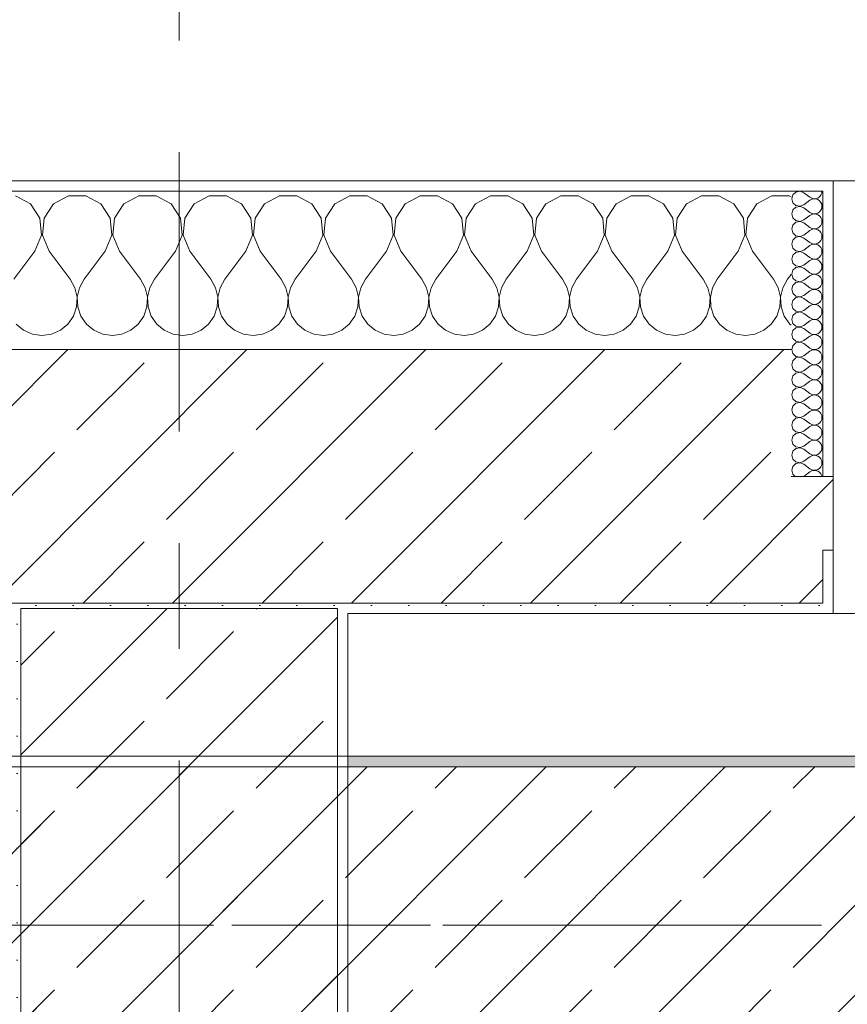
# Model space of a CAD drawing. Header units: metres. Extents: x -3.6 to 84.5, y -11 to 16.8.
# Tile 206 of 225: x 54.4 to 55.2, y 13.1 to 14. Entities that reach past the tile are written whole.
import ezdxf

# ---------------------------------------------------------------- set-up
doc = ezdxf.new("R2010")
doc.units = ezdxf.units.M
doc.header["$MEASUREMENT"] = 0
doc.linetypes.add('Achse', pattern=[0.2, 0.1, -0.05, 0, -0.05])
doc.linetypes.add('Strichlinie doppelt', pattern=[0.546806, 0.264583, -0.105833, 0.070556, -0.105833])
for name, color, linetype in [('451 - Universal.Achsen Raster', 7, 'Continuous'), ('604 - Struktur.Wand Aussen', 7, 'Continuous'), ('607 - Struktur.Stütze', 7, 'Continuous'), ('608 - Struktur.Träger', 7, 'Continuous')]:
    doc.layers.add(name, color=color, linetype=linetype)
pattern_1 = [(45, (0, 0), (-0.08485281, 0.08485281), []), (45, (-0.04243, 0.04243), (-0.08485281, 0.08485281), [0.09, -0.03])]
pattern_2 = [(45, (0, 0), (-0.01767767, 0.01767767), [0, -0.025])]
pattern_3 = [(0, (0, 0), (0, 0.08660254), [0, -0.05]), (0, (0.025, 0.0433), (0, 0.08660254), [0, -0.05])]

# ---------------------------------------------------------------- blocks, each defined once
blk = doc.blocks.new('*X29')
at = {"layer": '604 - Struktur.Wand Aussen', "color": 7, "linetype": 'Continuous', "lineweight": 5}
for p, q in [((54.3891, 13.83299), (54.37479, 13.84066)), ((54.42521, 13.84066), (54.4109, 13.83299)), ((54.44145, 13.84066), (54.42521, 13.84066)), ((54.45576, 13.83299), (54.44145, 13.84066)), ((54.49188, 13.84066), (54.47757, 13.83299)), ((54.50812, 13.84066), (54.49188, 13.84066)), ((54.52243, 13.83299), (54.50812, 13.84066)), ((54.55855, 13.84066), (54.54424, 13.83299)), ((54.57479, 13.84066), (54.55855, 13.84066)), ((54.5891, 13.83299), (54.57479, 13.84066)), ((54.62521, 13.84066), (54.6109, 13.83299)), ((54.64145, 13.84066), (54.62521, 13.84066)), ((54.65576, 13.83299), (54.64145, 13.84066)), ((54.69188, 13.84066), (54.67757, 13.83299)), ((54.70812, 13.84066), (54.69188, 13.84066)), ((54.72243, 13.83299), (54.70812, 13.84066)), ((54.75855, 13.84066), (54.74424, 13.83299)), ((54.77479, 13.84066), (54.75855, 13.84066)), ((54.7891, 13.83299), (54.77479, 13.84066)), ((54.82521, 13.84066), (54.8109, 13.83299)), ((54.84145, 13.84066), (54.82521, 13.84066)), ((54.85576, 13.83299), (54.84145, 13.84066)), ((54.89188, 13.84066), (54.87757, 13.83299)), ((54.90812, 13.84066), (54.89188, 13.84066)), ((54.92243, 13.83299), (54.90812, 13.84066)), ((54.95855, 13.84066), (54.94424, 13.83299)), ((54.97479, 13.84066), (54.95855, 13.84066)), ((54.9891, 13.83299), (54.97479, 13.84066)), ((55.02521, 13.84066), (55.0109, 13.83299)), ((55.04145, 13.84066), (55.02521, 13.84066)), ((55.05576, 13.83299), (55.04145, 13.84066)), ((55.09188, 13.84066), (55.07757, 13.83299)), ((55.10812, 13.84066), (55.09188, 13.84066)), ((55.11, 13.83965), (55.10812, 13.84066)), ((54.39808, 13.81947), (54.3891, 13.83299)), ((54.4109, 13.83299), (54.40192, 13.81947)), ((54.46475, 13.81947), (54.45576, 13.83299)), ((54.47757, 13.83299), (54.46858, 13.81947)), ((54.53142, 13.81947), (54.52243, 13.83299)), ((54.54424, 13.83299), (54.53525, 13.81947)), ((54.59808, 13.81947), (54.5891, 13.83299)), ((54.6109, 13.83299), (54.60192, 13.81947)), ((54.66475, 13.81947), (54.65576, 13.83299)), ((54.67757, 13.83299), (54.66858, 13.81947)), ((54.73142, 13.81947), (54.72243, 13.83299)), ((54.74424, 13.83299), (54.73525, 13.81947)), ((54.79808, 13.81947), (54.7891, 13.83299)), ((54.8109, 13.83299), (54.80192, 13.81947)), ((54.86475, 13.81947), (54.85576, 13.83299)), ((54.87757, 13.83299), (54.86858, 13.81947)), ((54.93142, 13.81947), (54.92243, 13.83299)), ((54.94424, 13.83299), (54.93525, 13.81947)), ((54.99808, 13.81947), (54.9891, 13.83299)), ((55.0109, 13.83299), (55.00192, 13.81947)), ((55.06475, 13.81947), (55.05576, 13.83299)), ((55.07757, 13.83299), (55.06858, 13.81947)), ((54.39962, 13.8033), (54.39808, 13.81947)), ((54.40192, 13.81947), (54.40038, 13.8033)), ((54.46629, 13.8033), (54.46475, 13.81947)), ((54.46858, 13.81947), (54.46705, 13.8033)), ((54.53295, 13.8033), (54.53142, 13.81947)), ((54.53525, 13.81947), (54.53371, 13.8033)), ((54.59962, 13.8033), (54.59808, 13.81947)), ((54.60192, 13.81947), (54.60038, 13.8033)), ((54.66629, 13.8033), (54.66475, 13.81947)), ((54.66858, 13.81947), (54.66705, 13.8033)), ((54.73295, 13.8033), (54.73142, 13.81947)), ((54.73525, 13.81947), (54.73371, 13.8033)), ((54.79962, 13.8033), (54.79808, 13.81947)), ((54.80192, 13.81947), (54.80038, 13.8033)), ((54.86629, 13.8033), (54.86475, 13.81947)), ((54.86858, 13.81947), (54.86705, 13.8033)), ((54.93295, 13.8033), (54.93142, 13.81947)), ((54.93525, 13.81947), (54.93371, 13.8033)), ((54.99962, 13.8033), (54.99808, 13.81947)), ((55.00192, 13.81947), (55.00038, 13.8033)), ((55.06629, 13.8033), (55.06475, 13.81947)), ((55.06858, 13.81947), (55.06705, 13.8033)), ((54.39333, 13.78833), (54.39962, 13.8033)), ((54.40038, 13.8033), (54.40667, 13.78833)), ((54.46, 13.78833), (54.46629, 13.8033)), ((54.46705, 13.8033), (54.47333, 13.78833)), ((54.52667, 13.78833), (54.53295, 13.8033)), ((54.53371, 13.8033), (54.54, 13.78833)), ((54.59333, 13.78833), (54.59962, 13.8033)), ((54.60038, 13.8033), (54.60667, 13.78833)), ((54.66, 13.78833), (54.66629, 13.8033)), ((54.66705, 13.8033), (54.67333, 13.78833)), ((54.72667, 13.78833), (54.73295, 13.8033)), ((54.73371, 13.8033), (54.74, 13.78833)), ((54.79333, 13.78833), (54.79962, 13.8033)), ((54.80038, 13.8033), (54.80667, 13.78833)), ((54.86, 13.78833), (54.86629, 13.8033)), ((54.86705, 13.8033), (54.87333, 13.78833)), ((54.92667, 13.78833), (54.93295, 13.8033)), ((54.93371, 13.8033), (54.94, 13.78833)), ((54.99333, 13.78833), (54.99962, 13.8033)), ((55.00038, 13.8033), (55.00667, 13.78833)), ((55.06, 13.78833), (55.06629, 13.8033)), ((55.06705, 13.8033), (55.07333, 13.78833)), ((54.39333, 13.78833), (54.37333, 13.76167)), ((54.40667, 13.78833), (54.42667, 13.76167)), ((54.46, 13.78833), (54.44, 13.76167)), ((54.47333, 13.78833), (54.49333, 13.76167)), ((54.52667, 13.78833), (54.50667, 13.76167)), ((54.54, 13.78833), (54.56, 13.76167)), ((54.59333, 13.78833), (54.57333, 13.76167)), ((54.60667, 13.78833), (54.62667, 13.76167)), ((54.66, 13.78833), (54.64, 13.76167)), ((54.67333, 13.78833), (54.69333, 13.76167)), ((54.72667, 13.78833), (54.70667, 13.76167)), ((54.74, 13.78833), (54.76, 13.76167)), ((54.79333, 13.78833), (54.77333, 13.76167)), ((54.80667, 13.78833), (54.82667, 13.76167)), ((54.86, 13.78833), (54.84, 13.76167)), ((54.87333, 13.78833), (54.89333, 13.76167)), ((54.92667, 13.78833), (54.90667, 13.76167)), ((54.94, 13.78833), (54.96, 13.76167)), ((54.99333, 13.78833), (54.97333, 13.76167)), ((55.00667, 13.78833), (55.02667, 13.76167)), ((55.06, 13.78833), (55.04, 13.76167)), ((55.07333, 13.78833), (55.09333, 13.76167)), ((55.11, 13.76611), (55.10667, 13.76167)), ((54.43112, 13.75362), (54.42667, 13.76167)), ((54.44, 13.76167), (54.43555, 13.75362)), ((54.49778, 13.75362), (54.49333, 13.76167)), ((54.50667, 13.76167), (54.50222, 13.75362)), ((54.56445, 13.75362), (54.56, 13.76167)), ((54.57333, 13.76167), (54.56888, 13.75362)), ((54.63112, 13.75362), (54.62667, 13.76167)), ((54.64, 13.76167), (54.63555, 13.75362)), ((54.69778, 13.75362), (54.69333, 13.76167)), ((54.70667, 13.76167), (54.70222, 13.75362)), ((54.76445, 13.75362), (54.76, 13.76167)), ((54.77333, 13.76167), (54.76888, 13.75362)), ((54.83112, 13.75362), (54.82667, 13.76167)), ((54.84, 13.76167), (54.83555, 13.75362)), ((54.89778, 13.75362), (54.89333, 13.76167)), ((54.90667, 13.76167), (54.90222, 13.75362)), ((54.96445, 13.75362), (54.96, 13.76167)), ((54.97333, 13.76167), (54.96888, 13.75362)), ((55.03112, 13.75362), (55.02667, 13.76167)), ((55.04, 13.76167), (55.03555, 13.75362)), ((55.09778, 13.75362), (55.09333, 13.76167)), ((55.10667, 13.76167), (55.10222, 13.75362)), ((54.4332, 13.74466), (54.43112, 13.75362)), ((54.43555, 13.75362), (54.43347, 13.74466)), ((54.49987, 13.74466), (54.49778, 13.75362)), ((54.50222, 13.75362), (54.50013, 13.74466)), ((54.56653, 13.74466), (54.56445, 13.75362)), ((54.56888, 13.75362), (54.5668, 13.74466)), ((54.6332, 13.74466), (54.63112, 13.75362)), ((54.63555, 13.75362), (54.63347, 13.74466)), ((54.69987, 13.74466), (54.69778, 13.75362)), ((54.70222, 13.75362), (54.70013, 13.74466)), ((54.76653, 13.74466), (54.76445, 13.75362)), ((54.76888, 13.75362), (54.7668, 13.74466)), ((54.8332, 13.74466), (54.83112, 13.75362)), ((54.83555, 13.75362), (54.83347, 13.74466)), ((54.89987, 13.74466), (54.89778, 13.75362)), ((54.90222, 13.75362), (54.90013, 13.74466)), ((54.96653, 13.74466), (54.96445, 13.75362)), ((54.96888, 13.75362), (54.9668, 13.74466)), ((55.0332, 13.74466), (55.03112, 13.75362)), ((55.03555, 13.75362), (55.03347, 13.74466)), ((55.09987, 13.74466), (55.09778, 13.75362)), ((55.10222, 13.75362), (55.10013, 13.74466)), ((54.43275, 13.73547), (54.4332, 13.74466)), ((54.43347, 13.74466), (54.43391, 13.73547)), ((54.49942, 13.73547), (54.49987, 13.74466)), ((54.50013, 13.74466), (54.50058, 13.73547)), ((54.56609, 13.73547), (54.56653, 13.74466)), ((54.5668, 13.74466), (54.56725, 13.73547)), ((54.63275, 13.73547), (54.6332, 13.74466)), ((54.63347, 13.74466), (54.63391, 13.73547)), ((54.69942, 13.73547), (54.69987, 13.74466)), ((54.70013, 13.74466), (54.70058, 13.73547)), ((54.76609, 13.73547), (54.76653, 13.74466)), ((54.7668, 13.74466), (54.76725, 13.73547)), ((54.83275, 13.73547), (54.8332, 13.74466)), ((54.83347, 13.74466), (54.83391, 13.73547)), ((54.89942, 13.73547), (54.89987, 13.74466)), ((54.90013, 13.74466), (54.90058, 13.73547)), ((54.96609, 13.73547), (54.96653, 13.74466)), ((54.9668, 13.74466), (54.96725, 13.73547)), ((55.03275, 13.73547), (55.0332, 13.74466)), ((55.03347, 13.74466), (55.03391, 13.73547)), ((55.09942, 13.73547), (55.09987, 13.74466)), ((55.10013, 13.74466), (55.10058, 13.73547)), ((54.42461, 13.71918), (54.42981, 13.72676)), ((54.42981, 13.72676), (54.43275, 13.73547)), ((54.43391, 13.73547), (54.43685, 13.72676)), ((54.43685, 13.72676), (54.44206, 13.71918)), ((54.49127, 13.71918), (54.49648, 13.72676)), ((54.49648, 13.72676), (54.49942, 13.73547)), ((54.50058, 13.73547), (54.50352, 13.72676)), ((54.50352, 13.72676), (54.50873, 13.71918)), ((54.55794, 13.71918), (54.56315, 13.72676)), ((54.56315, 13.72676), (54.56609, 13.73547)), ((54.56725, 13.73547), (54.57019, 13.72676)), ((54.57019, 13.72676), (54.57539, 13.71918)), ((54.62461, 13.71918), (54.62981, 13.72676)), ((54.62981, 13.72676), (54.63275, 13.73547)), ((54.63391, 13.73547), (54.63685, 13.72676)), ((54.63685, 13.72676), (54.64206, 13.71918)), ((54.69127, 13.71918), (54.69648, 13.72676)), ((54.69648, 13.72676), (54.69942, 13.73547)), ((54.70058, 13.73547), (54.70352, 13.72676)), ((54.70352, 13.72676), (54.70873, 13.71918)), ((54.75794, 13.71918), (54.76315, 13.72676)), ((54.76315, 13.72676), (54.76609, 13.73547)), ((54.76725, 13.73547), (54.77019, 13.72676)), ((54.77019, 13.72676), (54.77539, 13.71918)), ((54.82461, 13.71918), (54.82981, 13.72676)), ((54.82981, 13.72676), (54.83275, 13.73547)), ((54.83391, 13.73547), (54.83685, 13.72676)), ((54.83685, 13.72676), (54.84206, 13.71918)), ((54.89127, 13.71918), (54.89648, 13.72676)), ((54.89648, 13.72676), (54.89942, 13.73547)), ((54.90058, 13.73547), (54.90352, 13.72676)), ((54.90352, 13.72676), (54.90873, 13.71918)), ((54.95794, 13.71918), (54.96315, 13.72676)), ((54.96315, 13.72676), (54.96609, 13.73547)), ((54.96725, 13.73547), (54.97019, 13.72676)), ((54.97019, 13.72676), (54.97539, 13.71918)), ((55.02461, 13.71918), (55.02981, 13.72676)), ((55.02981, 13.72676), (55.03275, 13.73547)), ((55.03391, 13.73547), (55.03685, 13.72676)), ((55.03685, 13.72676), (55.04206, 13.71918)), ((55.09127, 13.71918), (55.09648, 13.72676)), ((55.09648, 13.72676), (55.09942, 13.73547)), ((55.10058, 13.73547), (55.10352, 13.72676)), ((55.10352, 13.72676), (55.10873, 13.71918)), ((54.37539, 13.71918), (54.38248, 13.71331)), ((54.41752, 13.71331), (54.42461, 13.71918)), ((54.44206, 13.71918), (54.44914, 13.71331)), ((54.48419, 13.71331), (54.49127, 13.71918)), ((54.50873, 13.71918), (54.51581, 13.71331)), ((54.55086, 13.71331), (54.55794, 13.71918)), ((54.57539, 13.71918), (54.58248, 13.71331)), ((54.61752, 13.71331), (54.62461, 13.71918)), ((54.64206, 13.71918), (54.64914, 13.71331)), ((54.68419, 13.71331), (54.69127, 13.71918)), ((54.70873, 13.71918), (54.71581, 13.71331)), ((54.75086, 13.71331), (54.75794, 13.71918)), ((54.77539, 13.71918), (54.78248, 13.71331)), ((54.81752, 13.71331), (54.82461, 13.71918)), ((54.84206, 13.71918), (54.84914, 13.71331)), ((54.88419, 13.71331), (54.89127, 13.71918)), ((54.90873, 13.71918), (54.91581, 13.71331)), ((54.95086, 13.71331), (54.95794, 13.71918)), ((54.97539, 13.71918), (54.98248, 13.71331)), ((55.01752, 13.71331), (55.02461, 13.71918)), ((55.04206, 13.71918), (55.04914, 13.71331)), ((55.08419, 13.71331), (55.09127, 13.71918)), ((55.10873, 13.71918), (55.11, 13.71813)), ((54.38248, 13.71331), (54.39089, 13.7096)), ((54.39089, 13.7096), (54.4, 13.70833)), ((54.4, 13.70833), (54.40911, 13.7096)), ((54.40911, 13.7096), (54.41752, 13.71331)), ((54.44914, 13.71331), (54.45756, 13.7096)), ((54.45756, 13.7096), (54.46667, 13.70833)), ((54.46667, 13.70833), (54.47578, 13.7096)), ((54.47578, 13.7096), (54.48419, 13.71331)), ((54.51581, 13.71331), (54.52422, 13.7096)), ((54.52422, 13.7096), (54.53333, 13.70833)), ((54.53333, 13.70833), (54.54244, 13.7096)), ((54.54244, 13.7096), (54.55086, 13.71331)), ((54.58248, 13.71331), (54.59089, 13.7096)), ((54.59089, 13.7096), (54.6, 13.70833)), ((54.6, 13.70833), (54.60911, 13.7096)), ((54.60911, 13.7096), (54.61752, 13.71331)), ((54.64914, 13.71331), (54.65756, 13.7096)), ((54.65756, 13.7096), (54.66667, 13.70833)), ((54.66667, 13.70833), (54.67578, 13.7096)), ((54.67578, 13.7096), (54.68419, 13.71331)), ((54.71581, 13.71331), (54.72422, 13.7096)), ((54.72422, 13.7096), (54.73333, 13.70833)), ((54.73333, 13.70833), (54.74244, 13.7096)), ((54.74244, 13.7096), (54.75086, 13.71331)), ((54.78248, 13.71331), (54.79089, 13.7096)), ((54.79089, 13.7096), (54.8, 13.70833)), ((54.8, 13.70833), (54.80911, 13.7096)), ((54.80911, 13.7096), (54.81752, 13.71331)), ((54.84914, 13.71331), (54.85756, 13.7096)), ((54.85756, 13.7096), (54.86667, 13.70833)), ((54.86667, 13.70833), (54.87578, 13.7096)), ((54.87578, 13.7096), (54.88419, 13.71331)), ((54.91581, 13.71331), (54.92422, 13.7096)), ((54.92422, 13.7096), (54.93333, 13.70833)), ((54.93333, 13.70833), (54.94244, 13.7096)), ((54.94244, 13.7096), (54.95086, 13.71331)), ((54.98248, 13.71331), (54.99089, 13.7096)), ((54.99089, 13.7096), (55, 13.70833)), ((55, 13.70833), (55.00911, 13.7096)), ((55.00911, 13.7096), (55.01752, 13.71331)), ((55.04914, 13.71331), (55.05756, 13.7096)), ((55.05756, 13.7096), (55.06667, 13.70833)), ((55.06667, 13.70833), (55.07578, 13.7096)), ((55.07578, 13.7096), (55.08419, 13.71331))]:
    blk.add_line(p, q, dxfattribs=at)
blk = doc.blocks.new('*X59')
at = {"layer": '604 - Struktur.Wand Aussen', "color": 7, "linetype": 'Continuous', "lineweight": 5}
for p, q in [((55.11178, 13.84161), (55.11071, 13.83786)), ((55.11466, 13.84425), (55.11178, 13.84161)), ((55.1185, 13.84497), (55.11466, 13.84425)), ((55.12214, 13.84357), (55.1185, 13.84497)), ((55.12214, 13.84357), (55.12786, 13.83929)), ((55.12786, 13.83929), (55.12958, 13.83833)), ((55.13347, 13.83798), (55.13534, 13.83861)), ((55.13534, 13.83861), (55.13696, 13.83973)), ((55.13696, 13.83973), (55.13822, 13.84124)), ((55.13822, 13.84124), (55.13901, 13.84305)), ((55.13901, 13.84305), (55.13929, 13.845)), ((55.11071, 13.83786), (55.11178, 13.8341)), ((55.11178, 13.8341), (55.11466, 13.83147)), ((55.11466, 13.82996), (55.11178, 13.82733)), ((55.11466, 13.83147), (55.1185, 13.83074)), ((55.1185, 13.83069), (55.11466, 13.82996)), ((55.1185, 13.83074), (55.12214, 13.83214)), ((55.12214, 13.82929), (55.1185, 13.83069)), ((55.12214, 13.83214), (55.12786, 13.83643)), ((55.12214, 13.82929), (55.12786, 13.825)), ((55.12958, 13.83738), (55.12786, 13.83643)), ((55.12958, 13.83833), (55.1315, 13.83789)), ((55.1315, 13.83783), (55.12958, 13.83738)), ((55.1315, 13.83789), (55.13347, 13.83798)), ((55.13347, 13.83773), (55.1315, 13.83783)), ((55.13534, 13.8371), (55.13347, 13.83773)), ((55.13696, 13.83599), (55.13534, 13.8371)), ((55.13822, 13.83447), (55.13696, 13.83599)), ((55.13901, 13.83267), (55.13822, 13.83447)), ((55.13929, 13.83071), (55.13901, 13.83267)), ((55.13901, 13.82876), (55.13929, 13.83071)), ((55.11178, 13.82733), (55.11071, 13.82357)), ((55.11071, 13.82357), (55.11178, 13.81982)), ((55.11178, 13.81982), (55.11466, 13.81718)), ((55.12214, 13.81786), (55.12786, 13.82214)), ((55.12786, 13.825), (55.12958, 13.82405)), ((55.12958, 13.8231), (55.12786, 13.82214)), ((55.12958, 13.82405), (55.1315, 13.8236)), ((55.1315, 13.82354), (55.12958, 13.8231)), ((55.1315, 13.8236), (55.13347, 13.8237)), ((55.13347, 13.82345), (55.1315, 13.82354)), ((55.13347, 13.8237), (55.13534, 13.82433)), ((55.13534, 13.82282), (55.13347, 13.82345)), ((55.13534, 13.82433), (55.13696, 13.82544)), ((55.13696, 13.8217), (55.13534, 13.82282)), ((55.13696, 13.82544), (55.13822, 13.82696)), ((55.13822, 13.82018), (55.13696, 13.8217)), ((55.13822, 13.82696), (55.13901, 13.82876)), ((55.13901, 13.81838), (55.13822, 13.82018)), ((55.11178, 13.81304), (55.11071, 13.80929)), ((55.11466, 13.81567), (55.11178, 13.81304)), ((55.11466, 13.81718), (55.1185, 13.81646)), ((55.1185, 13.8164), (55.11466, 13.81567)), ((55.1185, 13.81646), (55.12214, 13.81786)), ((55.12214, 13.815), (55.1185, 13.8164)), ((55.12214, 13.815), (55.12786, 13.81071)), ((55.12786, 13.81071), (55.12958, 13.80976)), ((55.13534, 13.81004), (55.13696, 13.81116)), ((55.13696, 13.81116), (55.13822, 13.81267)), ((55.13822, 13.81267), (55.13901, 13.81448)), ((55.13929, 13.81643), (55.13901, 13.81838)), ((55.13901, 13.81448), (55.13929, 13.81643)), ((55.11071, 13.80929), (55.11178, 13.80553)), ((55.11178, 13.80553), (55.11466, 13.8029)), ((55.11466, 13.80139), (55.11178, 13.79876)), ((55.11466, 13.8029), (55.1185, 13.80217)), ((55.1185, 13.80211), (55.11466, 13.80139)), ((55.1185, 13.80217), (55.12214, 13.80357)), ((55.12214, 13.80071), (55.1185, 13.80211)), ((55.12214, 13.80357), (55.12786, 13.80786)), ((55.12958, 13.80881), (55.12786, 13.80786)), ((55.12958, 13.80976), (55.1315, 13.80931)), ((55.1315, 13.80926), (55.12958, 13.80881)), ((55.1315, 13.80931), (55.13347, 13.80941)), ((55.13347, 13.80916), (55.1315, 13.80926)), ((55.13347, 13.80941), (55.13534, 13.81004)), ((55.13534, 13.80853), (55.13347, 13.80916)), ((55.13696, 13.80742), (55.13534, 13.80853)), ((55.13822, 13.8059), (55.13696, 13.80742)), ((55.13901, 13.80409), (55.13822, 13.8059)), ((55.13929, 13.80214), (55.13901, 13.80409)), ((55.13901, 13.80019), (55.13929, 13.80214)), ((55.11178, 13.79876), (55.11071, 13.795)), ((55.11071, 13.795), (55.11178, 13.79124)), ((55.12214, 13.80071), (55.12786, 13.79643)), ((55.12214, 13.78929), (55.12786, 13.79357)), ((55.12786, 13.79643), (55.12958, 13.79547)), ((55.12958, 13.79453), (55.12786, 13.79357)), ((55.12958, 13.79547), (55.1315, 13.79503)), ((55.1315, 13.79497), (55.12958, 13.79453)), ((55.1315, 13.79503), (55.13347, 13.79512)), ((55.13347, 13.79488), (55.1315, 13.79497)), ((55.13347, 13.79512), (55.13534, 13.79575)), ((55.13534, 13.79425), (55.13347, 13.79488)), ((55.13534, 13.79575), (55.13696, 13.79687)), ((55.13696, 13.79313), (55.13534, 13.79425)), ((55.13696, 13.79687), (55.13822, 13.79839)), ((55.13822, 13.79161), (55.13696, 13.79313)), ((55.13822, 13.79839), (55.13901, 13.80019)), ((55.11178, 13.78447), (55.11071, 13.78071)), ((55.11178, 13.79124), (55.11466, 13.78861)), ((55.11466, 13.7871), (55.11178, 13.78447)), ((55.11466, 13.78861), (55.1185, 13.78789)), ((55.1185, 13.78783), (55.11466, 13.7871)), ((55.1185, 13.78789), (55.12214, 13.78929)), ((55.12214, 13.78643), (55.1185, 13.78783)), ((55.12214, 13.78643), (55.12786, 13.78214)), ((55.13534, 13.78147), (55.13696, 13.78258)), ((55.13696, 13.78258), (55.13822, 13.7841)), ((55.13901, 13.78981), (55.13822, 13.79161)), ((55.13822, 13.7841), (55.13901, 13.78591)), ((55.13929, 13.78786), (55.13901, 13.78981)), ((55.13901, 13.78591), (55.13929, 13.78786)), ((55.11071, 13.78071), (55.11178, 13.77696)), ((55.11178, 13.77696), (55.11466, 13.77433)), ((55.11466, 13.77433), (55.1185, 13.7736)), ((55.1185, 13.77354), (55.11466, 13.77282)), ((55.1185, 13.7736), (55.12214, 13.775)), ((55.12214, 13.77214), (55.1185, 13.77354)), ((55.12214, 13.775), (55.12786, 13.77929)), ((55.12786, 13.78214), (55.12958, 13.78119)), ((55.12958, 13.78024), (55.12786, 13.77929)), ((55.12958, 13.78119), (55.1315, 13.78074)), ((55.1315, 13.78069), (55.12958, 13.78024)), ((55.1315, 13.78074), (55.13347, 13.78084)), ((55.13347, 13.78059), (55.1315, 13.78069)), ((55.13347, 13.78084), (55.13534, 13.78147)), ((55.13534, 13.77996), (55.13347, 13.78059)), ((55.13696, 13.77884), (55.13534, 13.77996)), ((55.13822, 13.77733), (55.13696, 13.77884)), ((55.13901, 13.77552), (55.13822, 13.77733)), ((55.13929, 13.77357), (55.13901, 13.77552)), ((55.13901, 13.77162), (55.13929, 13.77357)), ((55.11178, 13.77018), (55.11071, 13.76643)), ((55.11071, 13.76643), (55.11178, 13.76267)), ((55.11466, 13.77282), (55.11178, 13.77018)), ((55.12214, 13.77214), (55.12786, 13.76786)), ((55.12214, 13.76071), (55.12786, 13.765)), ((55.12786, 13.76786), (55.12958, 13.7669)), ((55.12958, 13.76595), (55.12786, 13.765)), ((55.12958, 13.7669), (55.1315, 13.76646)), ((55.1315, 13.7664), (55.12958, 13.76595)), ((55.1315, 13.76646), (55.13347, 13.76655)), ((55.13347, 13.7663), (55.1315, 13.7664)), ((55.13347, 13.76655), (55.13534, 13.76718)), ((55.13534, 13.76567), (55.13347, 13.7663)), ((55.13534, 13.76718), (55.13696, 13.7683)), ((55.13696, 13.76456), (55.13534, 13.76567)), ((55.13696, 13.7683), (55.13822, 13.76982)), ((55.13822, 13.76304), (55.13696, 13.76456)), ((55.13822, 13.76982), (55.13901, 13.77162)), ((55.11178, 13.7559), (55.11071, 13.75214)), ((55.11178, 13.76267), (55.11466, 13.76004)), ((55.11466, 13.75853), (55.11178, 13.7559)), ((55.11466, 13.76004), (55.1185, 13.75931)), ((55.1185, 13.75926), (55.11466, 13.75853)), ((55.1185, 13.75931), (55.12214, 13.76071)), ((55.12214, 13.75786), (55.1185, 13.75926)), ((55.12214, 13.75786), (55.12786, 13.75357)), ((55.13696, 13.75401), (55.13822, 13.75553)), ((55.13901, 13.76124), (55.13822, 13.76304)), ((55.13822, 13.75553), (55.13901, 13.75733)), ((55.13929, 13.75929), (55.13901, 13.76124)), ((55.13901, 13.75733), (55.13929, 13.75929)), ((55.11071, 13.75214), (55.11178, 13.74839)), ((55.11178, 13.74839), (55.11466, 13.74575)), ((55.11466, 13.74575), (55.1185, 13.74503)), ((55.1185, 13.74503), (55.12214, 13.74643)), ((55.12214, 13.74643), (55.12786, 13.75071)), ((55.12786, 13.75357), (55.12958, 13.75262)), ((55.12958, 13.75167), (55.12786, 13.75071)), ((55.12958, 13.75262), (55.1315, 13.75217)), ((55.1315, 13.75211), (55.12958, 13.75167)), ((55.1315, 13.75217), (55.13347, 13.75227)), ((55.13347, 13.75202), (55.1315, 13.75211)), ((55.13347, 13.75227), (55.13534, 13.7529)), ((55.13534, 13.75139), (55.13347, 13.75202)), ((55.13534, 13.7529), (55.13696, 13.75401)), ((55.13696, 13.75027), (55.13534, 13.75139)), ((55.13822, 13.74876), (55.13696, 13.75027)), ((55.13901, 13.74695), (55.13822, 13.74876)), ((55.13929, 13.745), (55.13901, 13.74695)), ((55.11178, 13.74161), (55.11071, 13.73786)), ((55.11071, 13.73786), (55.11178, 13.7341)), ((55.11466, 13.74425), (55.11178, 13.74161)), ((55.1185, 13.74497), (55.11466, 13.74425)), ((55.12214, 13.74357), (55.1185, 13.74497)), ((55.12214, 13.74357), (55.12786, 13.73929)), ((55.12214, 13.73214), (55.12786, 13.73643)), ((55.12786, 13.73929), (55.12958, 13.73833)), ((55.12958, 13.73738), (55.12786, 13.73643)), ((55.12958, 13.73833), (55.1315, 13.73789)), ((55.1315, 13.73783), (55.12958, 13.73738)), ((55.1315, 13.73789), (55.13347, 13.73798)), ((55.13347, 13.73773), (55.1315, 13.73783)), ((55.13347, 13.73798), (55.13534, 13.73861)), ((55.13534, 13.7371), (55.13347, 13.73773)), ((55.13534, 13.73861), (55.13696, 13.73973)), ((55.13696, 13.73599), (55.13534, 13.7371)), ((55.13696, 13.73973), (55.13822, 13.74124)), ((55.13822, 13.73447), (55.13696, 13.73599)), ((55.13822, 13.74124), (55.13901, 13.74305)), ((55.13901, 13.74305), (55.13929, 13.745)), ((55.11178, 13.72733), (55.11071, 13.72357)), ((55.11178, 13.7341), (55.11466, 13.73147)), ((55.11466, 13.72996), (55.11178, 13.72733)), ((55.11466, 13.73147), (55.1185, 13.73074)), ((55.1185, 13.73069), (55.11466, 13.72996)), ((55.1185, 13.73074), (55.12214, 13.73214)), ((55.12214, 13.72929), (55.1185, 13.73069)), ((55.12214, 13.72929), (55.12786, 13.725)), ((55.13696, 13.72544), (55.13822, 13.72696)), ((55.13901, 13.73267), (55.13822, 13.73447)), ((55.13822, 13.72696), (55.13901, 13.72876)), ((55.13929, 13.73071), (55.13901, 13.73267)), ((55.13901, 13.72876), (55.13929, 13.73071)), ((55.11071, 13.72357), (55.11178, 13.71982)), ((55.11178, 13.71982), (55.11466, 13.71718)), ((55.11466, 13.71718), (55.1185, 13.71646)), ((55.1185, 13.71646), (55.12214, 13.71786)), ((55.12214, 13.71786), (55.12786, 13.72214)), ((55.12786, 13.725), (55.12958, 13.72405)), ((55.12958, 13.7231), (55.12786, 13.72214)), ((55.12958, 13.72405), (55.1315, 13.7236)), ((55.1315, 13.72354), (55.12958, 13.7231)), ((55.1315, 13.7236), (55.13347, 13.7237)), ((55.13347, 13.72345), (55.1315, 13.72354)), ((55.13347, 13.7237), (55.13534, 13.72433)), ((55.13534, 13.72282), (55.13347, 13.72345)), ((55.13534, 13.72433), (55.13696, 13.72544)), ((55.13696, 13.7217), (55.13534, 13.72282)), ((55.13822, 13.72018), (55.13696, 13.7217)), ((55.13901, 13.71838), (55.13822, 13.72018)), ((55.13929, 13.71643), (55.13901, 13.71838)), ((55.11178, 13.71304), (55.11071, 13.70929)), ((55.11071, 13.70929), (55.11178, 13.70553)), ((55.11466, 13.71567), (55.11178, 13.71304)), ((55.1185, 13.7164), (55.11466, 13.71567)), ((55.12214, 13.715), (55.1185, 13.7164)), ((55.12214, 13.715), (55.12786, 13.71071)), ((55.12214, 13.70357), (55.12786, 13.70786)), ((55.12786, 13.71071), (55.12958, 13.70976)), ((55.12958, 13.70881), (55.12786, 13.70786)), ((55.12958, 13.70976), (55.1315, 13.70931)), ((55.1315, 13.70926), (55.12958, 13.70881)), ((55.1315, 13.70931), (55.13347, 13.70941)), ((55.13347, 13.70916), (55.1315, 13.70926)), ((55.13347, 13.70941), (55.13534, 13.71004)), ((55.13534, 13.70853), (55.13347, 13.70916)), ((55.13534, 13.71004), (55.13696, 13.71116)), ((55.13696, 13.70742), (55.13534, 13.70853)), ((55.13696, 13.71116), (55.13822, 13.71267)), ((55.13822, 13.71267), (55.13901, 13.71448)), ((55.13901, 13.71448), (55.13929, 13.71643)), ((55.11178, 13.69876), (55.11071, 13.695)), ((55.11178, 13.70553), (55.11466, 13.7029)), ((55.11466, 13.70139), (55.11178, 13.69876)), ((55.11466, 13.7029), (55.1185, 13.70217)), ((55.1185, 13.70211), (55.11466, 13.70139)), ((55.1185, 13.70217), (55.12214, 13.70357)), ((55.12214, 13.70071), (55.1185, 13.70211)), ((55.12214, 13.70071), (55.12786, 13.69643)), ((55.13822, 13.7059), (55.13696, 13.70742)), ((55.13901, 13.70409), (55.13822, 13.7059)), ((55.13822, 13.69839), (55.13901, 13.70019)), ((55.13929, 13.70214), (55.13901, 13.70409)), ((55.13901, 13.70019), (55.13929, 13.70214)), ((55.11071, 13.695), (55.11178, 13.69124)), ((55.11178, 13.69124), (55.11466, 13.68861)), ((55.1185, 13.68789), (55.12214, 13.68929)), ((55.12214, 13.68929), (55.12786, 13.69357)), ((55.12786, 13.69643), (55.12958, 13.69547)), ((55.12958, 13.69453), (55.12786, 13.69357)), ((55.12958, 13.69547), (55.1315, 13.69503)), ((55.1315, 13.69497), (55.12958, 13.69453)), ((55.1315, 13.69503), (55.13347, 13.69512)), ((55.13347, 13.69488), (55.1315, 13.69497)), ((55.13347, 13.69512), (55.13534, 13.69575)), ((55.13534, 13.69425), (55.13347, 13.69488)), ((55.13534, 13.69575), (55.13696, 13.69687)), ((55.13696, 13.69313), (55.13534, 13.69425)), ((55.13696, 13.69687), (55.13822, 13.69839)), ((55.13822, 13.69161), (55.13696, 13.69313)), ((55.13901, 13.68981), (55.13822, 13.69161)), ((55.13929, 13.68786), (55.13901, 13.68981)), ((55.11178, 13.68447), (55.11071, 13.68071)), ((55.11071, 13.68071), (55.11178, 13.67696)), ((55.11466, 13.6871), (55.11178, 13.68447)), ((55.11466, 13.68861), (55.1185, 13.68789)), ((55.1185, 13.68783), (55.11466, 13.6871)), ((55.12214, 13.68643), (55.1185, 13.68783)), ((55.12214, 13.68643), (55.12786, 13.68214)), ((55.12786, 13.68214), (55.12958, 13.68119)), ((55.12958, 13.68024), (55.12786, 13.67929)), ((55.12958, 13.68119), (55.1315, 13.68074)), ((55.1315, 13.68069), (55.12958, 13.68024)), ((55.1315, 13.68074), (55.13347, 13.68084)), ((55.13347, 13.68059), (55.1315, 13.68069)), ((55.13347, 13.68084), (55.13534, 13.68147)), ((55.13534, 13.67996), (55.13347, 13.68059)), ((55.13534, 13.68147), (55.13696, 13.68258)), ((55.13696, 13.67884), (55.13534, 13.67996)), ((55.13696, 13.68258), (55.13822, 13.6841)), ((55.13822, 13.6841), (55.13901, 13.68591)), ((55.13901, 13.68591), (55.13929, 13.68786)), ((55.11178, 13.67696), (55.11466, 13.67433)), ((55.11466, 13.67282), (55.11178, 13.67018)), ((55.11466, 13.67433), (55.1185, 13.6736)), ((55.1185, 13.67354), (55.11466, 13.67282)), ((55.1185, 13.6736), (55.12214, 13.675)), ((55.12214, 13.67214), (55.1185, 13.67354)), ((55.12214, 13.675), (55.12786, 13.67929)), ((55.12214, 13.67214), (55.12786, 13.66786)), ((55.13822, 13.67733), (55.13696, 13.67884)), ((55.13901, 13.67552), (55.13822, 13.67733)), ((55.13822, 13.66982), (55.13901, 13.67162)), ((55.13929, 13.67357), (55.13901, 13.67552)), ((55.13901, 13.67162), (55.13929, 13.67357)), ((55.11178, 13.67018), (55.11071, 13.66643)), ((55.11071, 13.66643), (55.11178, 13.66267)), ((55.11178, 13.66267), (55.11466, 13.66004)), ((55.12214, 13.66071), (55.12786, 13.665)), ((55.12786, 13.66786), (55.12958, 13.6669)), ((55.12958, 13.66595), (55.12786, 13.665)), ((55.12958, 13.6669), (55.1315, 13.66646)), ((55.1315, 13.6664), (55.12958, 13.66595)), ((55.1315, 13.66646), (55.13347, 13.66655)), ((55.13347, 13.6663), (55.1315, 13.6664)), ((55.13347, 13.66655), (55.13534, 13.66718)), ((55.13534, 13.66567), (55.13347, 13.6663)), ((55.13534, 13.66718), (55.13696, 13.6683)), ((55.13696, 13.66456), (55.13534, 13.66567)), ((55.13696, 13.6683), (55.13822, 13.66982)), ((55.13822, 13.66304), (55.13696, 13.66456)), ((55.13901, 13.66124), (55.13822, 13.66304)), ((55.13929, 13.65929), (55.13901, 13.66124)), ((55.11178, 13.6559), (55.11071, 13.65214)), ((55.11071, 13.65214), (55.11178, 13.64839)), ((55.11466, 13.65853), (55.11178, 13.6559)), ((55.11466, 13.66004), (55.1185, 13.65931)), ((55.1185, 13.65926), (55.11466, 13.65853)), ((55.1185, 13.65931), (55.12214, 13.66071)), ((55.12214, 13.65786), (55.1185, 13.65926)), ((55.12214, 13.65786), (55.12786, 13.65357)), ((55.12786, 13.65357), (55.12958, 13.65262)), ((55.12958, 13.65262), (55.1315, 13.65217)), ((55.1315, 13.65211), (55.12958, 13.65167)), ((55.1315, 13.65217), (55.13347, 13.65227)), ((55.13347, 13.65202), (55.1315, 13.65211)), ((55.13347, 13.65227), (55.13534, 13.6529)), ((55.13534, 13.65139), (55.13347, 13.65202)), ((55.13534, 13.6529), (55.13696, 13.65401)), ((55.13696, 13.65401), (55.13822, 13.65553)), ((55.13822, 13.65553), (55.13901, 13.65733)), ((55.13901, 13.65733), (55.13929, 13.65929)), ((55.11178, 13.64839), (55.11466, 13.64575)), ((55.11466, 13.64425), (55.11178, 13.64161)), ((55.11466, 13.64575), (55.1185, 13.64503)), ((55.1185, 13.64497), (55.11466, 13.64425)), ((55.1185, 13.64503), (55.12214, 13.64643)), ((55.12214, 13.64357), (55.1185, 13.64497)), ((55.12214, 13.64643), (55.12786, 13.65071)), ((55.12214, 13.64357), (55.12786, 13.63929)), ((55.12958, 13.65167), (55.12786, 13.65071)), ((55.13696, 13.65027), (55.13534, 13.65139)), ((55.13822, 13.64876), (55.13696, 13.65027)), ((55.13901, 13.64695), (55.13822, 13.64876)), ((55.13822, 13.64124), (55.13901, 13.64305)), ((55.13929, 13.645), (55.13901, 13.64695)), ((55.13901, 13.64305), (55.13929, 13.645)), ((55.11178, 13.64161), (55.11071, 13.63786)), ((55.11071, 13.63786), (55.11178, 13.6341)), ((55.11178, 13.6341), (55.11466, 13.63147)), ((55.12214, 13.63214), (55.12786, 13.63643)), ((55.12786, 13.63929), (55.12958, 13.63833)), ((55.12958, 13.63738), (55.12786, 13.63643)), ((55.12958, 13.63833), (55.1315, 13.63789)), ((55.1315, 13.63783), (55.12958, 13.63738)), ((55.1315, 13.63789), (55.13347, 13.63798)), ((55.13347, 13.63773), (55.1315, 13.63783)), ((55.13347, 13.63798), (55.13534, 13.63861)), ((55.13534, 13.6371), (55.13347, 13.63773)), ((55.13534, 13.63861), (55.13696, 13.63973)), ((55.13696, 13.63599), (55.13534, 13.6371)), ((55.13696, 13.63973), (55.13822, 13.64124)), ((55.13822, 13.63447), (55.13696, 13.63599)), ((55.13901, 13.63267), (55.13822, 13.63447)), ((55.11178, 13.62733), (55.11071, 13.62357)), ((55.11466, 13.62996), (55.11178, 13.62733)), ((55.11466, 13.63147), (55.1185, 13.63074)), ((55.1185, 13.63069), (55.11466, 13.62996)), ((55.1185, 13.63074), (55.12214, 13.63214)), ((55.12214, 13.62929), (55.1185, 13.63069)), ((55.12214, 13.62929), (55.12786, 13.625)), ((55.12786, 13.625), (55.12958, 13.62405)), ((55.12958, 13.62405), (55.1315, 13.6236)), ((55.13347, 13.6237), (55.13534, 13.62433)), ((55.13534, 13.62433), (55.13696, 13.62544)), ((55.13696, 13.62544), (55.13822, 13.62696)), ((55.13822, 13.62696), (55.13901, 13.62876)), ((55.13929, 13.63071), (55.13901, 13.63267)), ((55.13901, 13.62876), (55.13929, 13.63071)), ((55.11071, 13.62357), (55.11178, 13.61982)), ((55.11178, 13.61982), (55.11466, 13.61718)), ((55.11466, 13.61567), (55.11178, 13.61304)), ((55.11466, 13.61718), (55.1185, 13.61646)), ((55.1185, 13.6164), (55.11466, 13.61567)), ((55.1185, 13.61646), (55.12214, 13.61786)), ((55.12214, 13.615), (55.1185, 13.6164)), ((55.12214, 13.61786), (55.12786, 13.62214)), ((55.12214, 13.615), (55.12786, 13.61071)), ((55.12958, 13.6231), (55.12786, 13.62214)), ((55.1315, 13.62354), (55.12958, 13.6231)), ((55.1315, 13.6236), (55.13347, 13.6237)), ((55.13347, 13.62345), (55.1315, 13.62354)), ((55.13534, 13.62282), (55.13347, 13.62345)), ((55.13696, 13.6217), (55.13534, 13.62282)), ((55.13822, 13.62018), (55.13696, 13.6217)), ((55.13901, 13.61838), (55.13822, 13.62018)), ((55.13929, 13.61643), (55.13901, 13.61838)), ((55.13901, 13.61448), (55.13929, 13.61643)), ((55.11178, 13.61304), (55.11071, 13.60929)), ((55.11071, 13.60929), (55.11178, 13.60553)), ((55.11178, 13.60553), (55.11466, 13.6029)), ((55.12214, 13.60357), (55.12786, 13.60786)), ((55.12786, 13.61071), (55.12958, 13.60976)), ((55.12958, 13.60881), (55.12786, 13.60786)), ((55.12958, 13.60976), (55.1315, 13.60931)), ((55.1315, 13.60926), (55.12958, 13.60881)), ((55.1315, 13.60931), (55.13347, 13.60941)), ((55.13347, 13.60916), (55.1315, 13.60926)), ((55.13347, 13.60941), (55.13534, 13.61004)), ((55.13534, 13.60853), (55.13347, 13.60916)), ((55.13534, 13.61004), (55.13696, 13.61116)), ((55.13696, 13.60742), (55.13534, 13.60853)), ((55.13696, 13.61116), (55.13822, 13.61267)), ((55.13822, 13.6059), (55.13696, 13.60742)), ((55.13822, 13.61267), (55.13901, 13.61448)), ((55.13901, 13.60409), (55.13822, 13.6059)), ((55.11178, 13.59876), (55.11071, 13.595)), ((55.11466, 13.60139), (55.11178, 13.59876)), ((55.11466, 13.6029), (55.1185, 13.60217)), ((55.1185, 13.60211), (55.11466, 13.60139)), ((55.1185, 13.60217), (55.12214, 13.60357)), ((55.12214, 13.60071), (55.1185, 13.60211)), ((55.12214, 13.60071), (55.12786, 13.59643)), ((55.12786, 13.59643), (55.12958, 13.59547)), ((55.13534, 13.59575), (55.13696, 13.59687)), ((55.13696, 13.59687), (55.13822, 13.59839)), ((55.13822, 13.59839), (55.13901, 13.60019)), ((55.13929, 13.60214), (55.13901, 13.60409)), ((55.13901, 13.60019), (55.13929, 13.60214)), ((55.11071, 13.595), (55.11178, 13.59124)), ((55.11178, 13.59124), (55.11466, 13.58861)), ((55.11466, 13.5871), (55.11178, 13.58447)), ((55.11466, 13.58861), (55.1185, 13.58789)), ((55.1185, 13.58783), (55.11466, 13.5871)), ((55.1185, 13.58789), (55.12214, 13.58929)), ((55.12214, 13.58643), (55.1185, 13.58783)), ((55.12214, 13.58929), (55.12786, 13.59357)), ((55.12958, 13.59453), (55.12786, 13.59357)), ((55.12958, 13.59547), (55.1315, 13.59503)), ((55.1315, 13.59497), (55.12958, 13.59453)), ((55.1315, 13.59503), (55.13347, 13.59512)), ((55.13347, 13.59488), (55.1315, 13.59497)), ((55.13347, 13.59512), (55.13534, 13.59575)), ((55.13534, 13.59425), (55.13347, 13.59488)), ((55.13696, 13.59313), (55.13534, 13.59425)), ((55.13822, 13.59161), (55.13696, 13.59313)), ((55.13901, 13.58981), (55.13822, 13.59161)), ((55.13929, 13.58786), (55.13901, 13.58981)), ((55.13901, 13.58591), (55.13929, 13.58786)), ((55.11178, 13.58447), (55.11071, 13.58071)), ((55.11071, 13.58071), (55.11178, 13.57696)), ((55.12214, 13.58643), (55.12786, 13.58214)), ((55.12214, 13.575), (55.12786, 13.57929)), ((55.12786, 13.58214), (55.12958, 13.58119)), ((55.12958, 13.58024), (55.12786, 13.57929)), ((55.12958, 13.58119), (55.1315, 13.58074)), ((55.1315, 13.58069), (55.12958, 13.58024)), ((55.1315, 13.58074), (55.13347, 13.58084)), ((55.13347, 13.58059), (55.1315, 13.58069)), ((55.13347, 13.58084), (55.13534, 13.58147)), ((55.13534, 13.57996), (55.13347, 13.58059)), ((55.13534, 13.58147), (55.13696, 13.58258)), ((55.13696, 13.57884), (55.13534, 13.57996)), ((55.13696, 13.58258), (55.13822, 13.5841)), ((55.13822, 13.57733), (55.13696, 13.57884)), ((55.13822, 13.5841), (55.13901, 13.58591)), ((55.13901, 13.57552), (55.13822, 13.57733)), ((55.11178, 13.57696), (55.11392, 13.575)), ((55.13909, 13.575), (55.13901, 13.57552))]:
    blk.add_line(p, q, dxfattribs=at)

msp = doc.modelspace()

# ---------------------------------------------------------------- hatches: boundary and pattern name
at = {"layer": '604 - Struktur.Wand Aussen', "linetype": 'Continuous', "lineweight": 0, "true_color": 0x000000}
h = msp.add_hatch(dxfattribs=at)
h.set_pattern_fill('Verputz_0001', color=18, style=0, pattern_type=2)
h.set_pattern_definition(pattern_3)
h.paths.add_polyline_path([(53.975, 13.855), (53.975, 13.845), (55.14, 13.845), (55.14, 13.855)])
h = msp.add_hatch(dxfattribs=at)
h.set_pattern_fill('Verputz_0001', color=18, style=0, pattern_type=2)
h.set_pattern_definition(pattern_3)
h.paths.add_polyline_path([(55.14, 13.855), (55.14, 13.575), (55.15, 13.575), (55.15, 13.855)])
h = msp.add_hatch(dxfattribs=at)
h.set_pattern_fill('Beton__Stahlbeton_0001', color=18, style=0, pattern_type=2)
h.set_pattern_definition(pattern_1)
h.paths.add_polyline_path([(53.965, 13.505), (53.975, 13.505), (53.975, 13.455), (55.14, 13.455), (55.14, 13.505), (55.15, 13.505), (55.15, 13.575), (55.14, 13.575), (55.11, 13.575), (55.11, 13.695), (54.005, 13.695), (54.005, 13.575), (53.975, 13.575), (53.965, 13.575)])
h = msp.add_hatch(dxfattribs=at)
h.set_pattern_fill('Gips_0001', color=18, style=0, pattern_type=2)
h.set_pattern_definition(pattern_2)
h.paths.add_polyline_path([(55.14, 13.445), (55.15, 13.445), (55.15, 13.505), (55.14, 13.505)])
h = msp.add_hatch(dxfattribs=at)
h.set_pattern_fill('Gips_0001', color=18, style=0, pattern_type=2)
h.set_pattern_definition(pattern_2)
h.paths.add_polyline_path([(54.68999, 13.445), (55.14, 13.445), (55.14, 13.455), (54.68999, 13.455)])
at = {"layer": '607 - Struktur.Stütze', "linetype": 'Continuous', "lineweight": 0, "true_color": 0x000000}
h = msp.add_hatch(dxfattribs=at)
h.set_pattern_fill('Gips_0001', color=18, style=0, pattern_type=2)
h.set_pattern_definition(pattern_2)
h.paths.add_polyline_path([(54.36999, 13.455), (54.36999, 13.445), (54.37999, 13.445), (54.37999, 13.44998), (54.67999, 13.44998), (54.67999, 13.445), (54.68999, 13.445), (54.68999, 13.455)])
h = msp.add_hatch(dxfattribs=at)
h.set_pattern_fill('Beton__Stahlbeton_0001', color=18, style=0, pattern_type=2)
h.set_pattern_definition(pattern_1)
h.paths.add_polyline_path([(54.37999, 12.99998), (54.67999, 12.99998), (54.67999, 13.44998), (54.37999, 13.44998)])
h = msp.add_hatch(dxfattribs=at)
h.set_pattern_fill('Gips_0001', color=18, style=0, pattern_type=2)
h.set_pattern_definition(pattern_2)
h.paths.add_polyline_path([(54.37999, 13.445), (54.36999, 13.445), (54.36999, 12.98998), (54.45999, 12.98998), (54.45999, 12.99998), (54.37999, 12.99998)])
h = msp.add_hatch(dxfattribs=at)
h.set_pattern_fill('Gips_0001', color=18, style=0, pattern_type=2)
h.set_pattern_definition(pattern_2)
h.paths.add_polyline_path([(54.59999, 12.98998), (54.68999, 12.98998), (54.68999, 13.445), (54.67999, 13.445), (54.67999, 12.99998), (54.59999, 12.99998)])
at = {"layer": '608 - Struktur.Träger', "linetype": 'Continuous', "lineweight": 0, "true_color": 0x000000}
h = msp.add_hatch(dxfattribs=at)
h.set_pattern_fill('Gips_0001', color=18, style=0, pattern_type=2)
h.set_pattern_definition(pattern_2)
h.paths.add_polyline_path([(54.68999, 13.29998), (57.96999, 13.29998), (57.96999, 13.30998), (54.68999, 13.30998)])
h = msp.add_hatch(dxfattribs=at)
h.set_pattern_fill('Beton__Stahlbeton_0001', color=18, style=0, pattern_type=2)
h.set_pattern_definition(pattern_1)
h.paths.add_polyline_path([(50.77999, 12.99998), (51.08999, 12.99998), (54.36999, 12.99998), (54.68999, 12.99998), (57.96999, 12.99998), (58.28999, 12.99998), (61.56999, 12.99998), (61.87999, 12.99998), (61.87999, 13.29998), (61.56999, 13.29998), (58.28999, 13.29998), (57.96999, 13.29998), (54.68999, 13.29998), (54.36999, 13.29998), (51.08999, 13.29998), (50.77999, 13.29998)])

# ---------------------------------------------------------------- linework, layer by layer
at = {"layer": '451 - Universal.Achsen Raster', "color": 160, "linetype": 'Strichlinie doppelt', "lineweight": 9, "true_color": 0x3232ff}
for p, q in [((54.52999, -10.585), (54.52999, 16.355)), ((64.93502, 13.14998), (-3.175, 13.14998))]:
    msp.add_line(p, q, dxfattribs=at)
at = {"layer": '604 - Struktur.Wand Aussen', "color": 7, "linetype": 'Continuous', "lineweight": 5}
for p, q in [((55.14, 13.855), (55.15, 13.855)), ((55.15, 13.855), (55.15, 13.845)), ((55.11, 13.845), (54.005, 13.845)), ((55.11, 13.845), (55.14, 13.845)), ((55.14, 13.575), (55.14, 13.845)), ((55.14, 13.845), (55.14, 13.575)), ((55.15, 13.845), (55.15, 13.705)), ((55.15, 13.705), (55.15, 13.695)), ((55.15, 13.695), (55.15, 13.575)), ((55.11, 13.575), (55.14, 13.575)), ((55.14, 13.575), (55.15, 13.575)), ((55.14, 13.505), (55.15, 13.505)), ((55.15, 13.505), (55.15, 13.455)), ((55.15, 13.455), (55.15, 13.445)), ((55.14, 13.445), (55.15, 13.445))]:
    msp.add_line(p, q, dxfattribs=at)
at = {"layer": '604 - Struktur.Wand Aussen', "color": 7, "linetype": 'Continuous', "lineweight": 13}
for p, q in [((57.55, 13.855), (55.15, 13.855)), ((55.11, 13.695), (54.005, 13.695)), ((55.15, 13.575), (55.15, 13.505)), ((55.14, 13.455), (55.14, 13.505)), ((53.975, 13.455), (55.14, 13.455)), ((55.15, 13.445), (57.55, 13.445))]:
    msp.add_line(p, q, dxfattribs=at)
at = {"layer": '604 - Struktur.Wand Aussen', "color": 7, "linetype": 'Continuous', "lineweight": 5, "flags": 128}
for points in [[(55.14, 13.855), (53.975, 13.855)], [(54.68999, 13.445), (55.14, 13.445)]]:
    msp.add_lwpolyline(points, dxfattribs=at)
at = {"layer": '607 - Struktur.Stütze', "color": 7, "linetype": 'Continuous', "lineweight": 13, "flags": 128}
msp.add_lwpolyline([(54.37999, 12.99998), (54.67999, 12.99998), (54.67999, 13.44998), (54.37999, 13.44998)], close=True, dxfattribs=at)
at = {"layer": '607 - Struktur.Stütze', "color": 7, "linetype": 'Continuous', "lineweight": 5, "flags": 128}
msp.add_lwpolyline([(54.59999, 12.98998), (54.68999, 12.98998), (54.68999, 13.445)], dxfattribs=at)
at = {"layer": '608 - Struktur.Träger', "color": 7, "linetype": 'Continuous', "lineweight": 13}
for p, q in [((50.77999, 13.30998), (61.87999, 13.30998)), ((54.68999, 13.29998), (54.36999, 13.29998)), ((57.96999, 13.29998), (54.68999, 13.29998))]:
    msp.add_line(p, q, dxfattribs=at)
at = {"layer": '608 - Struktur.Träger', "color": 7, "linetype": 'Continuous', "lineweight": 5}
for p, q in [((54.68999, 13.30998), (54.68999, 13.29998)), ((57.96999, 13.30998), (54.68999, 13.30998))]:
    msp.add_line(p, q, dxfattribs=at)
at = {"layer": '608 - Struktur.Träger', "color": 7, "linetype": 'Achse', "lineweight": 9}
msp.add_line((50.77999, 13.14998), (61.87999, 13.14998), dxfattribs=at)

# ---------------------------------------------------------------- block references
at = {"layer": '604 - Struktur.Wand Aussen', "color": 7, "lineweight": 18}
for name in ['*X29', '*X59']:
    msp.add_blockref(name, (0, 0), dxfattribs=at)

doc.saveas('drawing.dxf')
